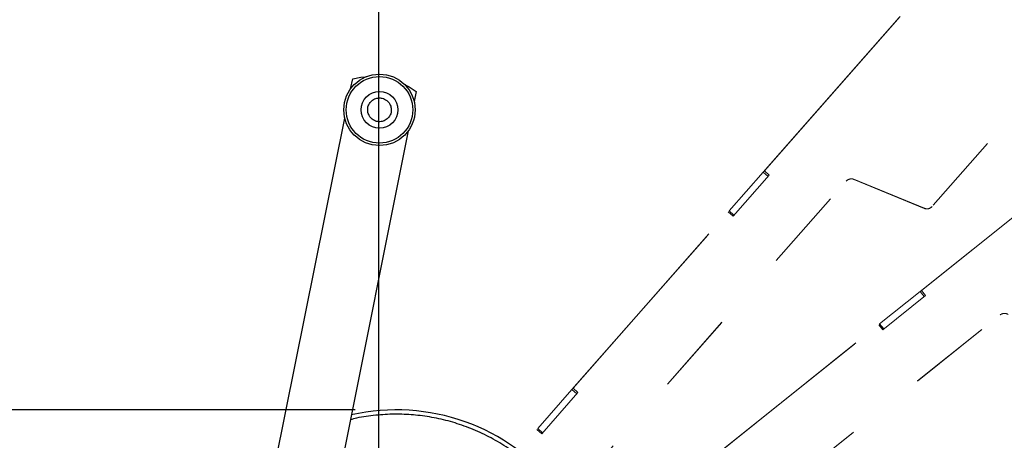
# Model space of a CAD drawing. Header units: inches. Extents: x 0.1 to 16.9, y 0.1 to 10.9.
# Tile 225 of 235: x 6.1 to 7.3, y 6.3 to 6.8. Entities that reach past the tile are written whole.
import ezdxf

# ---------------------------------------------------------------- set-up
doc = ezdxf.new("R2010")
doc.units = ezdxf.units.IN
doc.header["$MEASUREMENT"] = 0
doc.linetypes.add('PHANTOM', pattern=[0.5, 0.25, -0.05, 0.05, -0.05, 0.05, -0.05])
doc.layers.add('FORMAT', color=7, linetype='Continuous')
doc.styles.add('SLDTEXTSTYLE0', font='TXT', dxfattribs={"width": 0.75})
doc.dimstyles.new('SLDDIMSTYLE4', dxfattribs={"dimtxt": 0.125, "dimasz": 0.13, "dimexe": 0, "dimexo": 0.0625, "dimgap": 0.03125, "dimtad": 0, "dimtih": 1, "dimtoh": 1, "dimdec": 0, "dimlfac": 15, "dimrnd": 1e-09, "dimzin": 12, "dimdsep": 46, "dimtxsty": 'SLDTEXTSTYLE0', "dimsah": 1, "dimcen": 0.09, "dimadec": 0, "dimazin": 3, "dimtfac": 1, "dimtdec": 0, "dimtofl": 0, "dimtmove": 0, "dimatfit": 3, "dimfxl": 0, "dimfrac": 2, "dimtolj": 1, "dimtzin": 12, "dimarcsym": 0})
doc.dimstyles.new('SLDDIMSTYLE6', dxfattribs={"dimtxt": 0.125, "dimasz": 0.13, "dimexe": 0, "dimexo": 0.0625, "dimgap": 0.03125, "dimtad": 0, "dimtih": 1, "dimtoh": 1, "dimdec": 0, "dimlfac": 15, "dimrnd": 1e-09, "dimzin": 12, "dimdsep": 46, "dimtxsty": 'SLDTEXTSTYLE0', "dimsah": 1, "dimcen": 0.09, "dimadec": 0, "dimazin": 3, "dimtfac": 1, "dimtdec": 3, "dimtofl": 0, "dimtmove": 0, "dimatfit": 3, "dimfxl": 0, "dimfrac": 2, "dimtolj": 1, "dimtzin": 12, "dimarcsym": 0})

# ---------------------------------------------------------------- blocks, each defined once
blk = doc.blocks.new('_D_22')
at = {"layer": 'FORMAT'}
for p, q in [((9.091, 9.1371), (4.7154, 9.1371)), ((4.8404, 9.1371), (4.8404, 7.1438)), ((4.6556, 7.1184), (4.6176, 7.1184)), ((4.6176, 7.1184), (4.6176, 6.92)), ((5.0251, 7.1184), (5.0632, 7.1184)), ((5.0632, 7.1184), (5.0632, 6.92)), ((4.6176, 6.92), (4.6556, 6.92)), ((5.0632, 6.92), (5.0251, 6.92)), ((4.8404, 2.9738), (4.8404, 6.7329)), ((7.472, 2.9738), (4.7154, 2.9738))]:
    blk.add_line(p, q, dxfattribs=at)
for points in [[(4.8404, 9.1371), (4.8204, 9.0071), (4.8604, 9.0071)], [(4.8404, 2.9738), (4.8604, 3.1038), (4.8204, 3.1038)]]:
    blk.add_solid(points, dxfattribs=at)
at = {"layer": 'FORMAT', "char_height": 0.125, "attachment_point": 1, "style": 'SLDTEXTSTYLE0'}
for s, insert in [('2348', (4.6556, 7.0811)), ('92', (4.748, 6.8941))]:
    blk.add_mtext(s, dxfattribs=dict(at, insert=insert))
blk = doc.blocks.new('_D_23')
at = {"layer": 'FORMAT'}
for p, q in [((6.4689, 6.3473), (5.1214, 6.3473)), ((5.2464, 6.3473), (5.2464, 5.168)), ((5.0616, 5.1427), (5.0236, 5.1427)), ((5.0236, 5.1427), (5.0236, 4.9442)), ((5.4311, 5.1427), (5.4692, 5.1427)), ((5.4692, 5.1427), (5.4692, 4.9442)), ((5.0236, 4.9442), (5.0616, 4.9442)), ((5.4692, 4.9442), (5.4311, 4.9442)), ((5.2464, 2.9738), (5.2464, 4.7572)), ((7.472, 2.9738), (5.1214, 2.9738))]:
    blk.add_line(p, q, dxfattribs=at)
for points in [[(5.2464, 6.3473), (5.2264, 6.2173), (5.2664, 6.2173)], [(5.2464, 2.9738), (5.2664, 3.1038), (5.2264, 3.1038)]]:
    blk.add_solid(points, dxfattribs=at)
at = {"layer": 'FORMAT', "char_height": 0.125, "attachment_point": 1, "style": 'SLDTEXTSTYLE0'}
for s, insert in [('1285', (5.0616, 5.1054)), ('51', (5.154, 4.9183))]:
    blk.add_mtext(s, dxfattribs=dict(at, insert=insert))

msp = doc.modelspace()

# ---------------------------------------------------------------- linework, layer by layer
at = {"color": 7, "linetype": 'Continuous'}
msp.add_line((6.497, 10.13837), (6.497, 2.13837), dxfattribs=at)
at = {"color": 7, "linetype": 'PHANTOM', "lineweight": 18}
for p, q in [((8.28103, 7.80476), (6.90778, 5.86976)), ((7.60106, 7.08389), (7.1702, 6.59439)), ((7.60106, 7.08389), (7.1702, 6.59439)), ((7.60111, 7.08402), (7.17025, 6.59452)), ((6.96495, 6.63636), (7.15597, 6.85338)), ((6.96644, 6.63792), (7.15504, 6.85219)), ((7.15564, 6.49114), (7.38144, 6.67169)), ((7.15738, 6.49242), (7.38032, 6.67068)), ((6.92338, 6.58913), (6.96495, 6.63636)), ((6.9283, 6.58269), (6.97235, 6.63273)), ((6.97092, 6.63111), (6.96495, 6.63636)), ((6.96644, 6.63792), (6.96639, 6.6378)), ((6.97235, 6.63273), (6.96644, 6.63792)), ((6.61739, 6.11588), (7.0657, 6.6252)), ((6.61739, 6.11588), (7.0657, 6.6252)), ((6.61744, 6.116), (7.06575, 6.62533)), ((7.0657, 6.6252), (7.06575, 6.62533)), ((7.07517, 6.62753), (7.07512, 6.6274)), ((7.16077, 6.59219), (7.07512, 6.6274)), ((7.16077, 6.59219), (7.07512, 6.6274)), ((7.16082, 6.59232), (7.07517, 6.62753)), ((6.73232, 6.37206), (6.92334, 6.58908)), ((6.7338, 6.37362), (6.9224, 6.58789)), ((6.9224, 6.58789), (6.9283, 6.58269)), ((6.92334, 6.58908), (6.92338, 6.58913)), ((6.92931, 6.58383), (6.92334, 6.58908)), ((6.92935, 6.58388), (6.92338, 6.58913)), ((7.16077, 6.59219), (7.16082, 6.59232)), ((7.17025, 6.59452), (7.1702, 6.59439)), ((7.1065, 6.45184), (7.15564, 6.49114)), ((7.16061, 6.48492), (7.15564, 6.49114)), ((7.15738, 6.49242), (7.15731, 6.4923)), ((7.16229, 6.48627), (7.15738, 6.49242)), ((7.11023, 6.44464), (7.16229, 6.48627)), ((6.72298, 6.03891), (7.25292, 6.46265)), ((6.72298, 6.03891), (7.25292, 6.46265)), ((6.72305, 6.03903), (7.25299, 6.46277)), ((7.25292, 6.46265), (7.25299, 6.46277)), ((6.88064, 6.27125), (7.10645, 6.4518)), ((6.88238, 6.27253), (7.10532, 6.45079)), ((7.10532, 6.45079), (7.11023, 6.44464)), ((7.10645, 6.4518), (7.1065, 6.45184)), ((7.11141, 6.44559), (7.10645, 6.4518)), ((7.11147, 6.44563), (7.1065, 6.45184)), ((6.69075, 6.32484), (6.73232, 6.37206)), ((6.73828, 6.36681), (6.73232, 6.37206)), ((6.7338, 6.37362), (6.73375, 6.37349)), ((6.73971, 6.36842), (6.7338, 6.37362)), ((6.69566, 6.31839), (6.73971, 6.36842)), ((6.49968, 6.10777), (6.6907, 6.32478)), ((6.50116, 6.10932), (6.68976, 6.32358)), ((6.68976, 6.32358), (6.69566, 6.31839)), ((6.6907, 6.32478), (6.69075, 6.32484)), ((6.69667, 6.31953), (6.6907, 6.32478)), ((6.69671, 6.31958), (6.69075, 6.32484))]:
    msp.add_line(p, q, dxfattribs=at)
at = {"color": 7, "linetype": 'Continuous', "lineweight": 25}
for p, q in [((6.46332, 6.73742), (6.46578, 6.74964)), ((6.54298, 6.73414), (6.54052, 6.72192)), ((6.28583, 5.8535), (6.45622, 6.70204)), ((6.53342, 6.68654), (6.36303, 5.838))]:
    msp.add_line(p, q, dxfattribs=at)
at = {"color": 7, "linetype": 'Continuous', "lineweight": 25, "flags": 128}
for points in [[(6.46578, 6.74964), (6.47576, 6.75156), (6.48231, 6.7522)], [(6.52871, 6.74288), (6.5345, 6.73976), (6.54298, 6.73414)]]:
    msp.add_lwpolyline(points, dxfattribs=at)
at = {"color": 7, "linetype": 'PHANTOM', "lineweight": 18, "flags": 128}
msp.add_lwpolyline([(7.25292, 6.46265), (7.25398, 6.46337), (7.25446, 6.46363)], dxfattribs=at)
at = {"color": 7, "linetype": 'Continuous', "lineweight": 25}
for radius in [0.04331, 0.0404, 0.02231]:
    msp.add_circle((6.49837, 6.71198), radius, dxfattribs=at)
at = {"color": 7, "linetype": 'PHANTOM', "lineweight": 18}
for centre, start, end in [((7.07195, 6.61969), 67.64864, 138.64277), ((7.072, 6.61982), 67.64864, 138.64277), ((7.16394, 6.59989), 247.64864, 318.64277), ((7.16394, 6.59989), 247.64833, 318.6428), ((7.16399, 6.60002), 247.64864, 318.64277), ((7.25819, 6.45626), 57.64864, 128.64277), ((7.25812, 6.45614), 57.64864, 128.64277)]:
    msp.add_arc(centre, 0.00833, start, end, dxfattribs=at)
at = {"color": 7, "linetype": 'Continuous', "lineweight": 25}
msp.add_arc((6.51886, 6.09795), 0.24934, 333.64569, 102.69254, dxfattribs=at)
for points, knots in [([(6.48407, 6.71003), (6.48401, 6.71186), (6.48393, 6.71466), (6.48526, 6.71824), (6.48679, 6.72078), (6.48883, 6.72295), (6.49192, 6.72513), (6.49637, 6.72663), (6.50106, 6.72638), (6.50462, 6.7251), (6.50717, 6.72356), (6.50933, 6.72152), (6.51157, 6.71843), (6.51224, 6.71571), (6.51267, 6.71393)], [0, 0, 0, 0, 0.1197284, 0.1841803, 0.25, 0.3158197, 0.3802716, 0.5, 0.6197284, 0.6841803, 0.75, 0.8158197, 0.8802716, 1, 1, 1, 1]), ([(6.51267, 6.71393), (6.51273, 6.71211), (6.51281, 6.7093), (6.51148, 6.70573), (6.50995, 6.70319), (6.50791, 6.70101), (6.50482, 6.69883), (6.50037, 6.69733), (6.49568, 6.69759), (6.49212, 6.69886), (6.48957, 6.70041), (6.48741, 6.70244), (6.48517, 6.70553), (6.4845, 6.70826), (6.48407, 6.71003)], [0, 0, 0, 0, 0.1197284, 0.1841803, 0.25, 0.3158197, 0.3802716, 0.5, 0.6197284, 0.6841803, 0.75, 0.8158197, 0.8802716, 1, 1, 1, 1]), ([(6.75014, 6.17599), (6.74752, 6.18311), (6.74225, 6.19745), (6.73175, 6.21807), (6.71924, 6.23802), (6.70462, 6.2569), (6.68804, 6.27446), (6.66974, 6.29034), (6.64995, 6.30433), (6.62895, 6.31625), (6.60712, 6.32594), (6.58478, 6.33336), (6.56224, 6.33853), (6.53956, 6.34151), (6.51668, 6.34242), (6.49362, 6.34101), (6.47555, 6.33863), (6.46544, 6.33595), (6.46288, 6.33527)], [0, 0, 0, 0, 0.0630463, 0.1271438, 0.1922229, 0.258726, 0.3256408, 0.3928848, 0.4601255, 0.5270401, 0.5935468, 0.6586225, 0.7227209, 0.7857697, 0.8488152, 0.9129134, 0.9779925, 1, 1, 1, 1])]:
    msp.add_open_spline(points, degree=3, knots=knots, dxfattribs=at)

# ---------------------------------------------------------------- dimensions: what is measured, and where the dimension line sits
at = {"layer": 'FORMAT'}
for base, p1, dimstyle, picture, middle in [((4.84036, 2.97379), (9.14103, 9.13711), 'SLDDIMSTYLE6', '_D_22', (4.84036, 6.93837)), ((5.24637, 2.97379), (6.51886, 6.3473), 'SLDDIMSTYLE4', '_D_23', (5.24637, 4.96262))]:
    dim = msp.add_linear_dim(base=base, p1=p1, p2=(7.522, 2.97379), angle=90, dimstyle=dimstyle, dxfattribs=at)
    dim.commit()
    dim.dimension.update_dxf_attribs({"geometry": picture, "text_midpoint": middle, "dimtype": 160})

doc.saveas('drawing.dxf')
